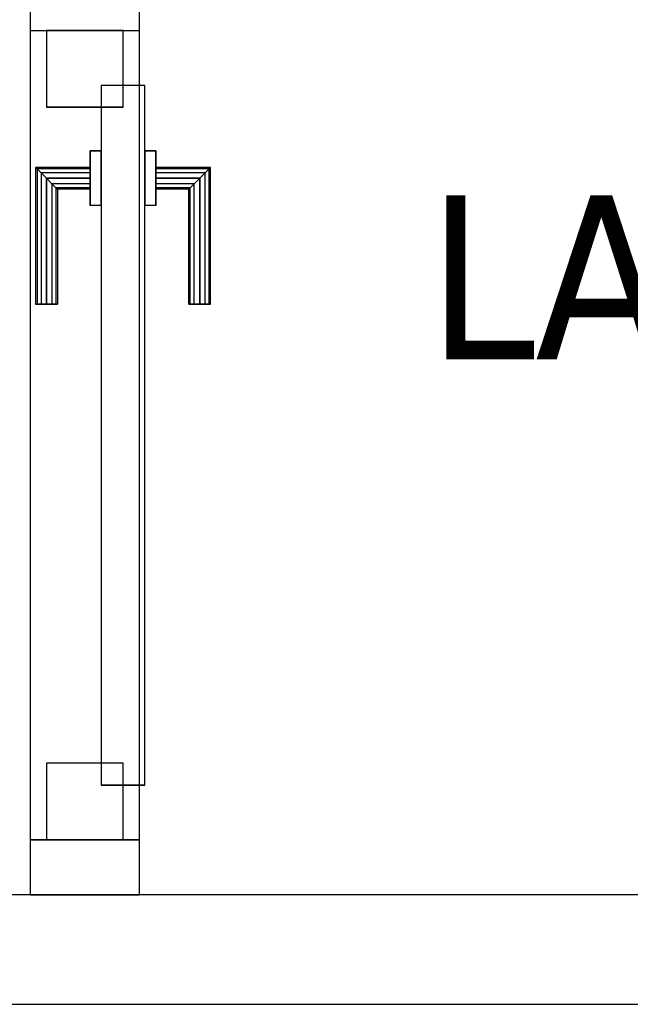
# Model space of a CAD drawing. Header units: metres. Extents: x 391.1 to 427.5, y 12.8 to 28.4.
# Tile 102 of 218: x 405.666 to 406.224, y 25.949 to 26.85. Entities that reach past the tile are written whole.
import ezdxf

# ---------------------------------------------------------------- set-up
doc = ezdxf.new("R2010")
doc.units = ezdxf.units.M
doc.layers.add('01_CARPINTERIA', color=5, linetype='Continuous', lineweight=25, true_color=0x0000ff)
for name, color, linetype, lineweight in [('A-GENM-____-OTLN', 7, 'Continuous', 18), ('A-WALL-____-MCUT', 7, 'Continuous', 25), ('A-WALL-____-OTLN', 7, 'Continuous', 25), ('E-LITE-EQPM-IDEN', 7, 'Continuous', 30)]:
    doc.layers.add(name, color=color, linetype=linetype, lineweight=lineweight)
doc.styles.add('Tahoma_4', font='tahoma.ttf', dxfattribs={"height": 0.15})

# ---------------------------------------------------------------- blocks, each defined once
blk = doc.blocks.new('Family - Evans PA-152119-03_ENLLUMENAT_P0A')
at = {"layer": 'A-WALL-____-MCUT', "color": 253, "true_color": 0xaaaaaa}
for p, q in [((0.05039, 0.1), (0, 0.1)), ((0, 0.1), (0, 0)), ((0.05039, 0), (0.05039, 0.1)), ((0.79039, 0.1), (0.79039, 0)), ((0.89031, 0.1), (0.79039, 0.1)), ((0, 0), (0.05039, 0)), ((0.79039, 0), (0.89031, 0))]:
    blk.add_line(p, q, dxfattribs=at)
at = {"layer": 'A-WALL-____-OTLN', "color": 253, "true_color": 0xaaaaaa}
for p, q in [((1.66046, 0.1), (0, 0.1)), ((0, 0.1), (0, 0)), ((0.79039, 0.1), (0.05039, 0.1)), ((0.05039, 0.1), (0.05039, 0)), ((0.79039, 0.1), (0.79039, 0)), ((0, 0), (1.66046, 0)), ((0.05039, 0), (0.79039, 0))]:
    blk.add_line(p, q, dxfattribs=at)
at = {"layer": 'A-WALL-____-OTLN', "color": 253, "lineweight": 18, "true_color": 0xaaaaaa}
blk.add_line((0, 0), (1.66046, 0), dxfattribs=at)
blk = doc.blocks.new('Family - Vano de puerta PA-152121-03_ENLLUMENAT_P0A')
at = {"layer": 'A-GENM-____-OTLN', "color": 253, "true_color": 0xaaaaaa}
for p, q in [((405.77587, 26.83953), (405.67587, 26.83953)), ((405.67587, 26.83953), (405.67587, 26.09953)), ((405.77587, 26.83953), (405.67587, 26.83953)), ((405.67587, 26.09953), (405.67587, 26.83953)), ((405.77587, 26.09953), (405.77587, 26.83953)), ((405.77587, 26.83953), (405.77587, 26.09953)), ((405.67587, 26.09953), (405.77587, 26.09953)), ((405.77587, 26.09953), (405.67587, 26.09953))]:
    blk.add_line(p, q, dxfattribs=at)
blk = doc.blocks.new('Family - Evans PA-152168-03_ENLLUMENAT_P0A')
at = {"layer": 'A-WALL-____-MCUT', "color": 253, "true_color": 0xaaaaaa}
for p, q in [((3.36015, 0.1), (0, 0.1)), ((0, 0), (3.36015, 0))]:
    blk.add_line(p, q, dxfattribs=at)
at = {"layer": 'A-WALL-____-OTLN', "color": 253, "true_color": 0xaaaaaa}
for p, q in [((3.36015, 0.1), (0, 0.1)), ((0, 0), (3.36015, 0))]:
    blk.add_line(p, q, dxfattribs=at)
at = {"layer": 'A-WALL-____-OTLN', "color": 253, "lineweight": 18, "true_color": 0xaaaaaa}
blk.add_line((0, 0), (3.36015, 0), dxfattribs=at)
blk = doc.blocks.new('Family - LONDR55-XX_ZZ-ARQ-CAA-M3D-Londres55-152294-03_ENLLUMENAT_P0A')
at = {"layer": '01_CARPINTERIA', "color": 161, "true_color": 0xaaaaff}
for p, q in [((0.12634, 0.14866), (0.125, 0.15)), ((0.125, 0.15), (0.125, 0.1)), ((0.125, 0.15), (0.12634, 0.14866)), ((0.25, 0.15), (0.125, 0.15)), ((0.13, 0.145), (0.12634, 0.14866)), ((0.12634, 0.14866), (0.12634, 0.1)), ((0.12634, 0.14866), (0.12634, 0.1)), ((0.12634, 0.14866), (0.13, 0.145)), ((0.25, 0.14866), (0.12634, 0.14866)), ((0.25, 0.14866), (0.12634, 0.14866)), ((0.135, 0.14), (0.13, 0.145)), ((0.13, 0.145), (0.13, 0.1)), ((0.13, 0.145), (0.13, 0.1)), ((0.13, 0.145), (0.135, 0.14)), ((0.25, 0.145), (0.13, 0.145)), ((0.25, 0.145), (0.13, 0.145)), ((0.25, 0.14866), (0.25, 0.15)), ((0.25, 0.15), (0.25, 0.14866)), ((0.25, 0.145), (0.25, 0.14866)), ((0.25, 0.14866), (0.25, 0.145)), ((0.25, 0.145), (0.25, 0.14)), ((0.25, 0.14), (0.25, 0.145)), ((0.135, 0.1), (0.135, 0.14)), ((0.135, 0.14), (0.135, 0.1)), ((0.135, 0.14), (0.14, 0.135)), ((0.14, 0.135), (0.135, 0.14)), ((0.135, 0.14), (0.25, 0.14)), ((0.25, 0.14), (0.135, 0.14)), ((0.25, 0.14), (0.25, 0.135)), ((0.25, 0.135), (0.25, 0.14)), ((0.14, 0.135), (0.14, 0.1)), ((0.14, 0.135), (0.14366, 0.13134)), ((0.14366, 0.13134), (0.14, 0.135)), ((0.14, 0.135), (0.14, 0.1)), ((0.25, 0.135), (0.14, 0.135)), ((0.25, 0.135), (0.14, 0.135)), ((0.14366, 0.13134), (0.14366, 0.1)), ((0.14366, 0.13134), (0.145, 0.13)), ((0.145, 0.13), (0.14366, 0.13134)), ((0.14366, 0.13134), (0.14366, 0.1)), ((0.25, 0.13134), (0.14366, 0.13134)), ((0.25, 0.13134), (0.14366, 0.13134)), ((0.145, 0.13), (0.145, 0.1)), ((0.25, 0.13), (0.145, 0.13)), ((0.25, 0.135), (0.25, 0.13134)), ((0.25, 0.13134), (0.25, 0.135)), ((0.25, 0.13134), (0.25, 0.13)), ((0.25, 0.13), (0.25, 0.13134)), ((0.16, 0.1), (0.11, 0.1)), ((0.11, 0.1), (0.16, 0.1)), ((0.11, 0.1), (0.11, 0.09)), ((0.11, 0.09), (0.11, 0.1)), ((0.12634, 0.1), (0.125, 0.1)), ((0.125, 0.1), (0.12634, 0.1)), ((0.13, 0.1), (0.12634, 0.1)), ((0.12634, 0.1), (0.13, 0.1)), ((0.135, 0.1), (0.13, 0.1)), ((0.13, 0.1), (0.135, 0.1)), ((0.14, 0.1), (0.135, 0.1)), ((0.135, 0.1), (0.14, 0.1)), ((0.14, 0.1), (0.14366, 0.1)), ((0.14366, 0.1), (0.14, 0.1)), ((0.14366, 0.1), (0.145, 0.1)), ((0.145, 0.1), (0.14366, 0.1)), ((0.16, 0.1), (0.16, 0.09)), ((0.16, 0.1), (0.16, 0.09)), ((0.69, 0.09), (0.05, 0.09)), ((0.05, 0.09), (0.05, 0.05)), ((0.69, 0.09), (0.05, 0.09)), ((0.05, 0.09), (0.05, 0.05)), ((0.16, 0.09), (0.11, 0.09)), ((0.11, 0.09), (0.16, 0.09)), ((0.69, 0.05), (0.69, 0.09)), ((0.69, 0.09), (0.69, 0.05)), ((0.07, 0.07), (0, 0.07)), ((0, 0.07), (0, 0)), ((0.07, 0.07), (0, 0.07)), ((0, 0.07), (0, 0)), ((0.07, 0), (0.07, 0.07)), ((0.07, 0.07), (0.07, 0)), ((0.74, 0.07), (0.67, 0.07)), ((0.67, 0.07), (0.67, 0)), ((0.74, 0.07), (0.67, 0.07)), ((0.67, 0.07), (0.67, 0)), ((0.74, 0), (0.74, 0.07)), ((0.74, 0.07), (0.74, 0)), ((0.05, 0.05), (0.69, 0.05)), ((0.05, 0.05), (0.69, 0.05)), ((0.11, 0.05), (0.16, 0.05)), ((0.16, 0.05), (0.11, 0.05)), ((0.11, 0.05), (0.11, 0.04)), ((0.11, 0.04), (0.11, 0.05)), ((0.16, 0.05), (0.16, 0.04)), ((0.16, 0.05), (0.16, 0.04)), ((0.11, 0.04), (0.16, 0.04)), ((0.16, 0.04), (0.11, 0.04)), ((0.12634, 0.04), (0.125, 0.04)), ((0.125, 0.04), (0.12634, 0.04)), ((0.125, 0.04), (0.125, -0.01)), ((0.13, 0.04), (0.12634, 0.04)), ((0.12634, 0.04), (0.13, 0.04)), ((0.12634, 0.04), (0.12634, -0.00866)), ((0.12634, 0.04), (0.12634, -0.00866)), ((0.13, 0.04), (0.135, 0.04)), ((0.135, 0.04), (0.13, 0.04)), ((0.13, 0.04), (0.13, -0.005)), ((0.13, 0.04), (0.13, -0.005)), ((0.135, 0.04), (0.14, 0.04)), ((0.14, 0.04), (0.135, 0.04)), ((0.135, 0), (0.135, 0.04)), ((0.135, 0.04), (0.135, 0)), ((0.14, 0.04), (0.14366, 0.04)), ((0.14366, 0.04), (0.14, 0.04)), ((0.14, 0.04), (0.14, 0.005)), ((0.14, 0.04), (0.14, 0.005)), ((0.14366, 0.04), (0.145, 0.04)), ((0.145, 0.04), (0.14366, 0.04)), ((0.14366, 0.04), (0.14366, 0.00866)), ((0.14366, 0.04), (0.14366, 0.00866)), ((0.145, 0.04), (0.145, 0.01)), ((0.145, 0.01), (0.14366, 0.00866)), ((0.14366, 0.00866), (0.145, 0.01)), ((0.145, 0.01), (0.25, 0.01)), ((0.25, 0.00866), (0.25, 0.01)), ((0.25, 0.01), (0.25, 0.00866)), ((0, 0), (0.07, 0)), ((0, 0), (0.07, 0)), ((0.13, -0.005), (0.135, 0)), ((0.135, 0), (0.13, -0.005)), ((0.14, 0.005), (0.135, 0)), ((0.135, 0), (0.14, 0.005)), ((0.25, 0), (0.135, 0)), ((0.135, 0), (0.25, 0)), ((0.14366, 0.00866), (0.14, 0.005)), ((0.14, 0.005), (0.14366, 0.00866)), ((0.14, 0.005), (0.25, 0.005)), ((0.14, 0.005), (0.25, 0.005)), ((0.14366, 0.00866), (0.25, 0.00866)), ((0.14366, 0.00866), (0.25, 0.00866)), ((0.25, 0.005), (0.25, 0.00866)), ((0.25, 0.00866), (0.25, 0.005)), ((0.25, 0.005), (0.25, 0)), ((0.25, 0), (0.25, 0.005)), ((0.25, 0), (0.25, -0.005)), ((0.25, -0.005), (0.25, 0)), ((0.67, 0), (0.74, 0)), ((0.67, 0), (0.74, 0)), ((0.125, -0.01), (0.12634, -0.00866)), ((0.12634, -0.00866), (0.125, -0.01)), ((0.12634, -0.00866), (0.13, -0.005)), ((0.13, -0.005), (0.12634, -0.00866)), ((0.12634, -0.00866), (0.25, -0.00866)), ((0.12634, -0.00866), (0.25, -0.00866)), ((0.13, -0.005), (0.25, -0.005)), ((0.13, -0.005), (0.25, -0.005)), ((0.25, -0.005), (0.25, -0.00866)), ((0.25, -0.00866), (0.25, -0.005)), ((0.25, -0.00866), (0.25, -0.01)), ((0.25, -0.01), (0.25, -0.00866)), ((0.125, -0.01), (0.25, -0.01))]:
    blk.add_line(p, q, dxfattribs=at)
blk = doc.blocks.new('Family - Porta PA-152295-03_ENLLUMENAT_P0A')
blk.add_blockref('Family - LONDR55-XX_ZZ-ARQ-CAA-M3D-Londres55-152294-03_ENLLUMENAT_P0A', (0, 0))
blk = doc.blocks.new('LONDR55-XX_ZZ-ARQ-CAA-M3D-Londres55_ifc-1-03_ENLLUMENAT_P0A')
at = {"layer": '01_CARPINTERIA', "color": 253, "lineweight": 18, "true_color": 0xaaaaaa, "rotation": 270}
blk.add_blockref('Family - Porta PA-152295-03_ENLLUMENAT_P0A', (405.69087, 26.83953), dxfattribs=at)
at = {"layer": 'A-GENM-____-OTLN', "color": 253, "lineweight": 18, "true_color": 0xaaaaaa}
blk.add_blockref('Family - Vano de puerta PA-152121-03_ENLLUMENAT_P0A', (0, 0), dxfattribs=at)
at = {"layer": 'A-WALL-____-OTLN', "color": 253, "lineweight": 18, "true_color": 0xaaaaaa, "rotation": 90}
blk.add_blockref('Family - Evans PA-152119-03_ENLLUMENAT_P0A', (405.77587, 26.04914), dxfattribs=at)
at = {"layer": 'A-WALL-____-OTLN', "color": 253, "lineweight": 18, "true_color": 0xaaaaaa}
blk.add_blockref('Family - Evans PA-152168-03_ENLLUMENAT_P0A', (405.60693, 25.94914), dxfattribs=at)

msp = doc.modelspace()

# ---------------------------------------------------------------- block references
at = {"lineweight": 5}
msp.add_blockref('LONDR55-XX_ZZ-ARQ-CAA-M3D-Londres55_ifc-1-03_ENLLUMENAT_P0A', (0, 0), dxfattribs=at)

# ---------------------------------------------------------------- texts
at = {"layer": 'E-LITE-EQPM-IDEN', "insert": (406.03877, 26.68902), "char_height": 0.15, "width": 0.7375525, "attachment_point": 1, "style": 'Tahoma_4'}
msp.add_mtext('LA27.6', dxfattribs=at)

doc.saveas('drawing.dxf')
